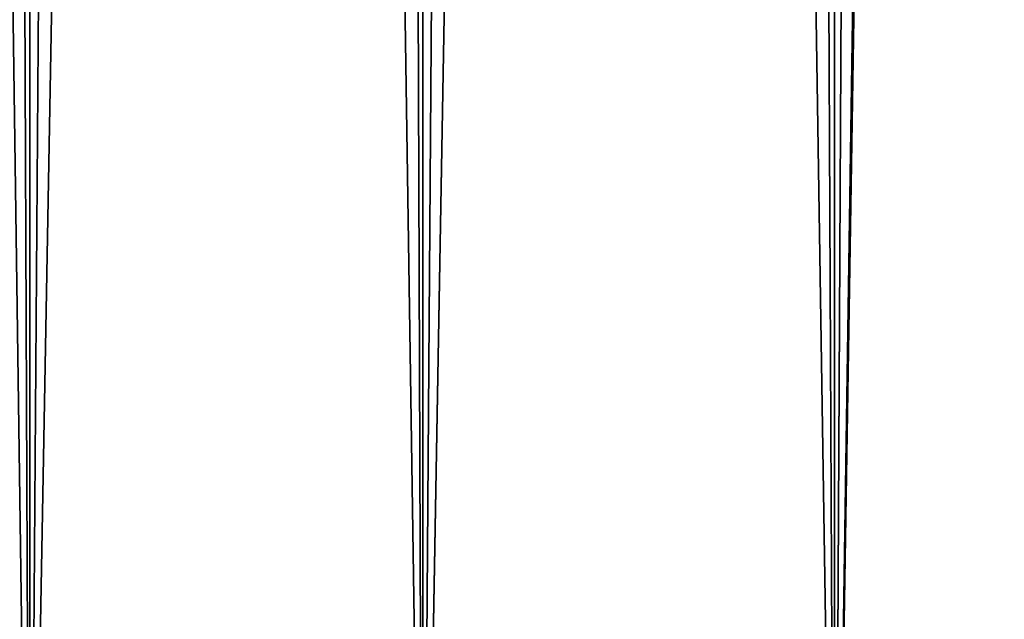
# Model space of a CAD drawing. Header units: millimetres. Extents: x -99 to 221, y -61 to 39.
# Tile 16 of 256: x -7.41 to -5.19, y -35.45 to -34.1. Entities that reach past the tile are written whole.
import ezdxf

# ---------------------------------------------------------------- set-up
doc = ezdxf.new("R2010")
doc.units = ezdxf.units.MM
doc.header["$LTSCALE"] = 33.374815
doc.layers.add('1', color=7, linetype='CONTINUOUS')
doc.layers.add('2', color=7, linetype='CONTINUOUS')

msp = doc.modelspace()

# ---------------------------------------------------------------- linework, layer by layer
at = {"layer": '1', "color": 7, "linetype": 'Continuous'}
for points in [[(-5.573, -36.8, -11.7449), (-4.6099, 23, -12.1552), (-4.6098, -36.8, -12.1552), (-5.573, -36.8, -11.7449)], [(-4.6099, 23, -12.1552), (-5.573, -36.8, -11.7449), (-4.9497, 4.8467, -12.0208), (-4.6099, 23, -12.1552)], [(-4.9497, 4.8467, -12.0208), (-5.573, -36.8, -11.7449), (-5.3483, 4.4042, -11.8489), (-4.9497, 4.8467, -12.0208)], [(-5.3483, 4.4042, -11.8489), (-5.573, -36.8, -11.7449), (-5.7719, 4.0017, -11.6484), (-5.3483, 4.4042, -11.8489)], [(-5.573, -36.8, -11.7449), (-6.5, -36.8, -11.2583), (-5.7719, 4.0017, -11.6484), (-5.573, -36.8, -11.7449)], [(-5.7719, 4.0017, -11.6484), (-6.5, -36.8, -11.2583), (-6.2109, 3.6446, -11.4204), (-5.7719, 4.0017, -11.6484)], [(-6.2109, 3.6446, -11.4204), (-6.5, -36.8, -11.2583), (-6.6568, 3.3359, -11.1663), (-6.2109, 3.6446, -11.4204)], [(-6.5, -36.8, -11.2583), (-7.3849, -36.8, -10.6988), (-6.6568, 3.3359, -11.1663), (-6.5, -36.8, -11.2583)], [(-6.6568, 3.3359, -11.1663), (-7.3849, -36.8, -10.6988), (-7.1028, 3.0766, -10.888), (-6.6568, 3.3359, -11.1663)], [(-7.1028, 3.0766, -10.888), (-7.3849, -36.8, -10.6988), (-7.5436, 2.8667, -10.5875), (-7.1028, 3.0766, -10.888)], [(-7.3849, -36.8, -10.6988), (-8.2218, -36.8, -10.0699), (-7.5436, 2.8667, -10.5875), (-7.3849, -36.8, -10.6988)]]:
    msp.add_3dface(points, dxfattribs=at)
at = {"layer": '2', "color": 7, "linetype": 'Continuous'}
for points in [[(-7.3848, 23, 10.6988), (-8.2218, 23, 10.0699), (-7.3849, -36.8, 10.6988), (-7.3848, 23, 10.6988)], [(-7.3849, -36.8, 10.6988), (-8.2218, 23, 10.0699), (-8.2218, -36.8, 10.0699), (-7.3849, -36.8, 10.6988)], [(-6.5, -36.8, 11.2583), (-7.3848, 23, 10.6988), (-7.3849, -36.8, 10.6988), (-6.5, -36.8, 11.2583)], [(-6.5, 23, 11.2583), (-7.3848, 23, 10.6988), (-6.5, -36.8, 11.2583), (-6.5, 23, 11.2583)], [(-5.573, -36.8, 11.7449), (-6.5, 23, 11.2583), (-6.5, -36.8, 11.2583), (-5.573, -36.8, 11.7449)], [(-5.573, 23, 11.7449), (-6.5, 23, 11.2583), (-5.573, -36.8, 11.7449), (-5.573, 23, 11.7449)], [(-4.6098, -36.8, 12.1552), (-5.573, 23, 11.7449), (-5.573, -36.8, 11.7449), (-4.6098, -36.8, 12.1552)], [(-4.6099, 23, 12.1552), (-5.573, 23, 11.7449), (-4.6098, -36.8, 12.1552), (-4.6099, 23, 12.1552)]]:
    msp.add_3dface(points, dxfattribs=at)

doc.saveas('drawing.dxf')
